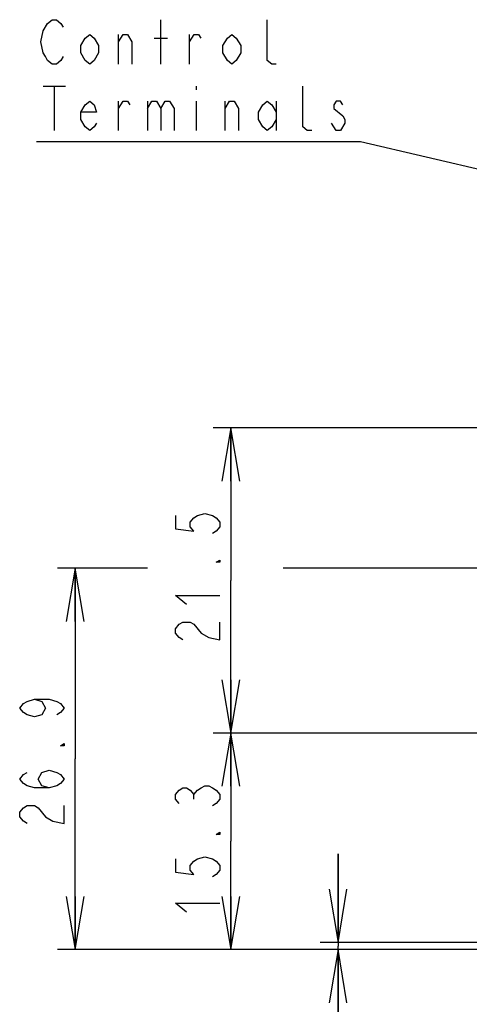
# Model space of a CAD drawing. Extents: x 30 to 410, y 13 to 287.
# Tile 8 of 17: x 196 to 222, y 64 to 119. Entities that reach past the tile are written whole.
import ezdxf

# ---------------------------------------------------------------- set-up
doc = ezdxf.new("R2010")
doc.units = 0
doc.header["$LTSCALE"] = 23.1
doc.layers.get('0').update_dxf_attribs({"linetype": 'CONTINUOUS'})
doc.layers.add('ALL_DIM', color=7, linetype='CONTINUOUS')
doc.layers.add('ALL_NOTE', color=7, linetype='CONTINUOUS')
doc.dimstyles.get("Standard").update_dxf_attribs({"dimtxt": 2.5, "dimasz": 2.5, "dimexe": 1.25, "dimexo": 0.625, "dimtad": 1, "dimcen": 2.5, "dimazin": 3, "dimtfac": 1, "dimtmove": 0, "dimatfit": 3})

# ---------------------------------------------------------------- blocks, each defined once
blk = doc.blocks.new('_OPEN')
at = {"color": 0, "linetype": 'BYBLOCK'}
for p, q in [((0, 0), (-1, 0.167)), ((-1, -0.167), (0, 0)), ((-1, 0), (0, 0))]:
    blk.add_line(p, q, dxfattribs=at)
blk = doc.blocks.new('*D30')
at = {"layer": 'ALL_DIM', "color": 2, "linetype": 'CONTINUOUS'}
for p, q in [((234.629, 96.037), (207.128, 96.037)), ((208.128, 96.037), (208.128, 87.437)), ((208.128, 78.837), (208.128, 87.437)), ((234.629, 78.837), (207.128, 78.837))]:
    blk.add_line(p, q, dxfattribs=at)
at = {"layer": 'ALL_DIM', "color": 2, "linetype": 'CONTINUOUS', "xscale": 3, "yscale": 3, "zscale": 3}
for p, rotation in [((208.128, 96.037), 90), ((208.128, 78.837), 270)]:
    blk.add_blockref('_OPEN', p, dxfattribs=dict(at, rotation=rotation))
blk = doc.blocks.new('*D31')
at = {"layer": 'ALL_DIM', "color": 2, "linetype": 'CONTINUOUS'}
for p, q in [((234.629, 78.837), (207.128, 78.837)), ((208.128, 78.837), (208.128, 72.737)), ((208.128, 66.637), (208.128, 72.737)), ((226.709, 66.637), (207.128, 66.637))]:
    blk.add_line(p, q, dxfattribs=at)
at = {"layer": 'ALL_DIM', "color": 2, "linetype": 'CONTINUOUS', "xscale": 3, "yscale": 3, "zscale": 3}
for p, rotation in [((208.128, 78.837), 90), ((208.128, 66.637), 270)]:
    blk.add_blockref('_OPEN', p, dxfattribs=dict(at, rotation=rotation))
blk = doc.blocks.new('*D32')
at = {"layer": 'ALL_DIM', "color": 2, "linetype": 'CONTINUOUS'}
for p, q in [((214.163, 67.037), (214.163, 72.037)), ((214.163, 72.037), (214.163, 66.837)), ((251.909, 67.037), (213.163, 67.037)), ((226.709, 66.637), (213.163, 66.637)), ((214.163, 57.42), (214.163, 66.837)), ((214.163, 66.637), (214.163, 57.42))]:
    blk.add_line(p, q, dxfattribs=at)
at = {"layer": 'ALL_DIM', "color": 2, "linetype": 'CONTINUOUS', "xscale": 3, "yscale": 3, "zscale": 3}
for p, rotation in [((214.163, 67.037), 270), ((214.163, 66.637), 90)]:
    blk.add_blockref('_OPEN', p, dxfattribs=dict(at, rotation=rotation))
blk = doc.blocks.new('*D33')
at = {"layer": 'ALL_DIM', "color": 2, "linetype": 'CONTINUOUS'}
for p, q in [((203.426, 88.129), (198.359, 88.129)), ((199.359, 88.129), (199.359, 77.383)), ((260.571, 88.129), (211.072, 88.129)), ((199.359, 66.637), (199.359, 77.383)), ((226.709, 66.637), (198.359, 66.637))]:
    blk.add_line(p, q, dxfattribs=at)
at = {"layer": 'ALL_DIM', "color": 2, "linetype": 'CONTINUOUS', "xscale": 3, "yscale": 3, "zscale": 3}
for p, rotation in [((199.359, 88.129), 90), ((199.359, 66.637), 270)]:
    blk.add_blockref('_OPEN', p, dxfattribs=dict(at, rotation=rotation))

msp = doc.modelspace()

# ---------------------------------------------------------------- linework, layer by layer
at = {"layer": 'ALL_DIM', "color": 2, "linetype": 'CONTINUOUS'}
msp.add_line((206.045, 75.119), (206.045, 75.369), dxfattribs=at)
for points in [[(205.003, 91.09), (205.003, 90.34), (206.045, 90.215), (205.837, 90.465), (205.837, 90.715), (206.045, 90.965), (206.253, 91.09), (206.67, 91.215), (207.087, 91.09), (207.295, 90.965), (207.503, 90.715), (207.503, 90.465), (207.295, 90.215), (207.087, 90.09)], [(207.503, 88.59), (207.503, 88.465), (207.295, 88.465), (207.503, 88.59)], [(205.628, 86.09), (205.003, 86.59), (207.503, 86.59)], [(205.42, 84.09), (205.212, 84.215), (205.003, 84.465), (205.003, 84.715), (205.212, 84.965), (205.42, 85.09), (205.837, 85.09), (206.045, 84.965)], [(206.045, 84.965), (206.462, 84.465), (206.878, 84.215), (207.503, 84.09), (207.503, 85.09)], [(197.068, 80.748), (197.484, 80.623), (197.693, 80.248), (197.484, 79.873), (197.068, 79.748), (196.651, 79.873), (196.443, 79.998), (196.234, 80.248), (196.443, 80.498), (196.651, 80.623), (197.068, 80.748), (197.901, 80.748), (198.318, 80.623), (198.526, 80.498), (198.734, 80.248), (198.526, 79.998), (198.318, 79.873)], [(198.734, 78.248), (198.734, 78.123), (198.526, 78.123), (198.734, 78.248)], [(197.901, 75.748), (197.484, 75.873), (197.276, 76.248), (197.484, 76.623), (197.901, 76.748), (198.318, 76.623), (198.526, 76.498), (198.734, 76.248), (198.526, 75.998), (198.318, 75.873), (197.901, 75.748), (197.068, 75.748), (196.651, 75.873), (196.443, 75.998), (196.234, 76.248), (196.443, 76.498), (196.651, 76.623)], [(205.212, 74.869), (205.003, 75.119), (205.003, 75.369), (205.212, 75.619), (205.42, 75.744), (205.628, 75.744), (205.837, 75.619), (206.045, 75.369), (206.253, 75.619), (206.462, 75.744), (206.67, 75.869), (206.878, 75.869), (207.087, 75.744), (207.295, 75.619), (207.503, 75.369), (207.503, 75.119), (207.295, 74.869), (207.087, 74.744)], [(196.651, 73.748), (196.443, 73.873), (196.234, 74.123), (196.234, 74.373), (196.443, 74.623), (196.651, 74.748), (197.068, 74.748), (197.276, 74.623)], [(197.276, 74.623), (197.693, 74.123), (198.109, 73.873), (198.734, 73.748), (198.734, 74.748)], [(207.503, 73.244), (207.503, 73.119), (207.295, 73.119), (207.503, 73.244)], [(205.003, 71.744), (205.003, 70.994), (206.045, 70.869), (205.837, 71.119), (205.837, 71.369), (206.045, 71.619), (206.253, 71.744), (206.67, 71.869), (207.087, 71.744), (207.295, 71.619), (207.503, 71.369), (207.503, 71.119), (207.295, 70.869), (207.087, 70.744)], [(205.628, 68.744), (205.003, 69.244), (207.503, 69.244)]]:
    msp.add_lwpolyline(points, dxfattribs=at)
at = {"layer": 'ALL_NOTE', "color": 2, "linetype": 'CONTINUOUS'}
for p, q in [((204.18, 116.538), (204.18, 119.038)), ((201.805, 116.538), (201.805, 118.205)), ((205.805, 116.538), (205.805, 118.205)), ((203.805, 117.996), (204.555, 117.996)), ((197.555, 115.288), (198.805, 115.288)), ((198.18, 115.288), (198.18, 112.788)), ((206.18, 115.288), (206.18, 115.08)), ((201.805, 112.788), (201.805, 114.455)), ((203.43, 114.455), (203.43, 112.788)), ((206.18, 114.455), (206.18, 112.788)), ((207.805, 112.788), (207.805, 114.455)), ((210.68, 114.455), (210.68, 112.788)), ((215.18, 112.163), (197.18, 112.163)), ((215.43, 112.163), (215.18, 112.163)), ((259.679, 101.745), (215.43, 112.163))]:
    msp.add_line(p, q, dxfattribs=at)
for points in [[(198.68, 116.955), (198.555, 116.746), (198.305, 116.538), (198.055, 116.538), (197.805, 116.746), (197.68, 116.955), (197.555, 117.163), (197.43, 117.788), (197.555, 118.413), (197.805, 118.83)], [(197.805, 118.83), (198.055, 119.038), (198.305, 119.038), (198.555, 118.83), (198.68, 118.621)], [(210.68, 116.538), (210.43, 116.538), (210.18, 116.746), (210.18, 119.038)], [(200.68, 117.163), (200.43, 116.746), (200.18, 116.538), (199.93, 116.746), (199.68, 117.163), (199.68, 117.58), (199.93, 117.996), (200.18, 118.205), (200.43, 117.996), (200.68, 117.58), (200.68, 117.163)], [(201.805, 117.788), (202.055, 118.205), (202.305, 118.205), (202.555, 117.788), (202.555, 116.538)], [(205.805, 117.788), (206.055, 118.205), (206.305, 118.205), (206.43, 117.996)], [(208.68, 117.163), (208.43, 116.746), (208.18, 116.538), (207.93, 116.746), (207.68, 117.163), (207.68, 117.58), (207.93, 117.996), (208.18, 118.205), (208.43, 117.996), (208.68, 117.58), (208.68, 117.163)], [(212.68, 112.788), (212.43, 112.788), (212.18, 112.996), (212.18, 115.288)], [(200.555, 113.205), (200.43, 112.996), (200.18, 112.788), (199.93, 112.996), (199.68, 113.413), (199.68, 113.83), (199.93, 114.246), (200.18, 114.455), (200.43, 114.246), (200.555, 113.83), (199.68, 113.83)], [(201.805, 114.038), (202.055, 114.455), (202.305, 114.455), (202.43, 114.246)], [(203.43, 114.038), (203.68, 114.455), (203.93, 114.455), (204.18, 114.038), (204.18, 112.788)], [(204.18, 114.038), (204.43, 114.455), (204.68, 114.455), (204.93, 114.038), (204.93, 112.788)], [(207.805, 114.038), (208.055, 114.455), (208.305, 114.455), (208.555, 114.038), (208.555, 112.788)], [(210.68, 113.413), (210.43, 112.996), (210.18, 112.788), (209.93, 112.996), (209.68, 113.413), (209.68, 113.83), (209.93, 114.246), (210.18, 114.455), (210.43, 114.246), (210.68, 113.83)], [(214.43, 114.246), (214.305, 114.455), (214.055, 114.455), (213.93, 114.246), (213.93, 114.038)], [(213.93, 114.038), (214.43, 113.621), (214.555, 113.413), (214.555, 113.205)], [(214.555, 113.205), (214.305, 112.788), (214.055, 112.788), (213.93, 112.996), (213.805, 113.205)]]:
    msp.add_lwpolyline(points, dxfattribs=at)

# ---------------------------------------------------------------- dimensions: what is measured, and where the dimension line sits
at = {"layer": 'ALL_DIM', "color": 2, "linetype": 'CONTINUOUS'}
for base, p1, p2, angle, picture, middle in [((208.128, 78.837), (234.629, 96.037), (234.629, 78.837), 270, '*D30', (207.503, 83.59)), ((199.359, 66.637), (260.571, 88.129), (226.709, 66.637), 270, '*D33', (198.734, 73.248)), ((208.128, 78.837), (226.709, 66.637), (234.629, 78.837), 90, '*D31', (207.503, 68.244)), ((214.163, 67.037), (226.709, 66.637), (251.909, 67.037), 90, '*D32', (213.538, 57.42))]:
    dim = msp.add_linear_dim(base=base, p1=p1, p2=p2, angle=angle, dimstyle='Standard', dxfattribs=at)
    dim.commit()
    dim.dimension.update_dxf_attribs({"geometry": picture, "text_midpoint": middle, "dimtype": 128})

doc.saveas('drawing.dxf')
